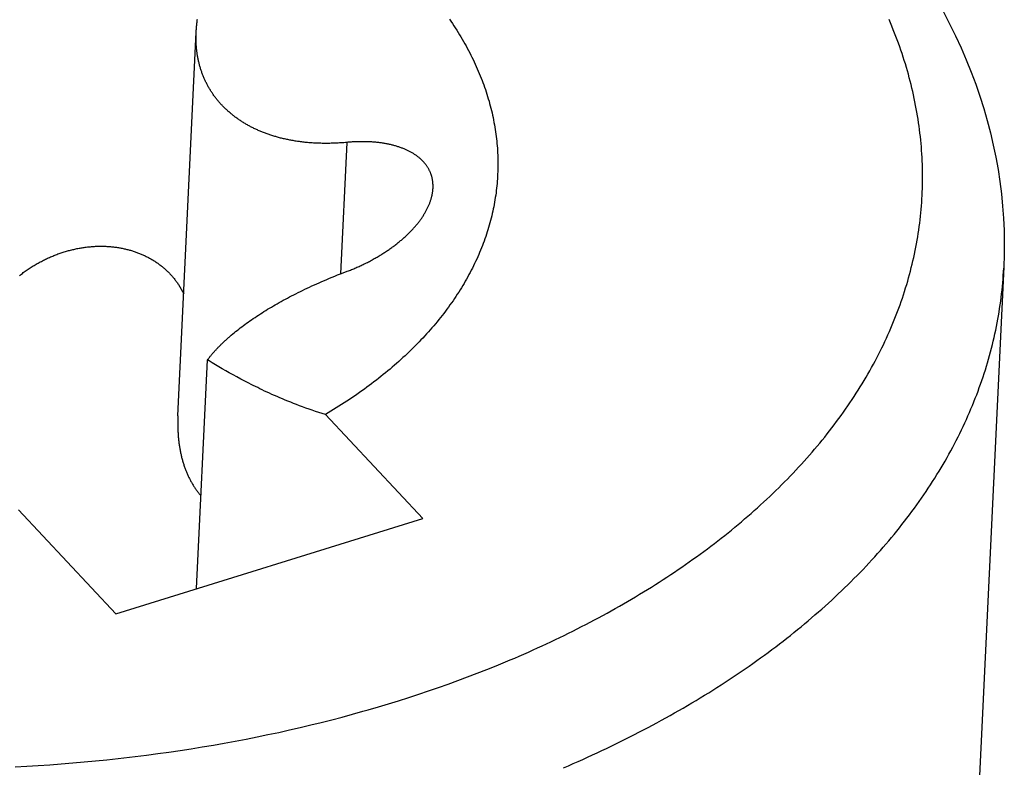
# Model space of a CAD drawing. Extents: x 0 to 841, y 0 to 594.
# Tile 71 of 121: x 766.033 to 766.381, y 138.423 to 138.687. Entities that reach past the tile are written whole.
import ezdxf

# ---------------------------------------------------------------- set-up
doc = ezdxf.new("R2010")
doc.units = 0
doc.header["$LTSCALE"] = 46.255
doc.layers.add('DATUM_AXIS', color=7, linetype='CONTINUOUS')

msp = doc.modelspace()

# ---------------------------------------------------------------- linework, layer by layer
at = {"layer": 'DATUM_AXIS', "color": 7, "linetype": 'CONTINUOUS'}
for p, q in [((766.089, 138.54744), (766.09544, 138.68291)), ((766.1486, 138.64399), (766.14639, 138.59759)), ((766.14537, 138.59719), (766.14636, 138.59757)), ((766.14636, 138.59757), (766.14736, 138.59796)), ((766.14736, 138.59796), (766.14876, 138.59849)), ((766.38049, 138.60007), (766.3698, 138.37512)), ((766.13715, 138.5937), (766.13801, 138.59409)), ((766.13801, 138.59409), (766.13888, 138.59448)), ((766.13888, 138.59448), (766.13977, 138.59486)), ((766.13977, 138.59486), (766.14067, 138.59525)), ((766.14067, 138.59525), (766.14158, 138.59564)), ((766.14158, 138.59564), (766.14251, 138.59602)), ((766.14251, 138.59602), (766.14345, 138.59641)), ((766.14345, 138.59641), (766.1444, 138.5968)), ((766.1444, 138.5968), (766.14537, 138.59719)), ((766.08915, 138.59384), (766.09104, 138.5905)), ((766.12989, 138.59021), (766.13065, 138.5906)), ((766.13065, 138.5906), (766.13143, 138.59099)), ((766.13143, 138.59099), (766.13222, 138.59138)), ((766.13222, 138.59138), (766.13301, 138.59177)), ((766.13301, 138.59177), (766.13382, 138.59215)), ((766.13382, 138.59215), (766.13464, 138.59254)), ((766.13464, 138.59254), (766.13546, 138.59293)), ((766.13546, 138.59293), (766.1363, 138.59332)), ((766.1363, 138.59332), (766.13715, 138.5937)), ((766.12336, 138.58667), (766.12406, 138.58707)), ((766.12406, 138.58707), (766.12476, 138.58747)), ((766.12476, 138.58747), (766.12547, 138.58786)), ((766.12547, 138.58786), (766.12618, 138.58825)), ((766.12618, 138.58825), (766.12691, 138.58865)), ((766.12691, 138.58865), (766.12764, 138.58904)), ((766.12764, 138.58904), (766.12838, 138.58943)), ((766.12838, 138.58943), (766.12913, 138.58982)), ((766.12913, 138.58982), (766.12989, 138.59021)), ((766.11808, 138.58346), (766.11871, 138.58387)), ((766.11871, 138.58387), (766.11936, 138.58427)), ((766.11936, 138.58427), (766.12001, 138.58467)), ((766.12001, 138.58467), (766.12066, 138.58508)), ((766.12066, 138.58508), (766.12133, 138.58548)), ((766.12133, 138.58548), (766.122, 138.58588)), ((766.122, 138.58588), (766.12268, 138.58628)), ((766.12268, 138.58628), (766.12336, 138.58667)), ((766.11266, 138.57975), (766.11323, 138.58016)), ((766.11323, 138.58016), (766.11381, 138.58058)), ((766.11381, 138.58058), (766.1144, 138.581)), ((766.1144, 138.581), (766.115, 138.58141)), ((766.115, 138.58141), (766.1156, 138.58182)), ((766.1156, 138.58182), (766.11621, 138.58223)), ((766.11621, 138.58223), (766.11682, 138.58264)), ((766.11682, 138.58264), (766.11745, 138.58305)), ((766.11745, 138.58305), (766.11808, 138.58346)), ((766.10833, 138.57637), (766.10884, 138.57679)), ((766.10884, 138.57679), (766.10936, 138.57722)), ((766.10936, 138.57722), (766.10989, 138.57764)), ((766.10989, 138.57764), (766.11043, 138.57806)), ((766.11043, 138.57806), (766.11098, 138.57849)), ((766.11098, 138.57849), (766.11153, 138.57891)), ((766.11153, 138.57891), (766.11209, 138.57933)), ((766.11209, 138.57933), (766.11266, 138.57975)), ((766.10782, 138.57594), (766.10833, 138.57637)), ((766.0956, 138.48647), (766.09944, 138.56723)), ((766.10225, 138.56552), (766.10111, 138.56621)), ((766.10343, 138.56482), (766.10225, 138.56552)), ((766.10463, 138.56412), (766.10343, 138.56482)), ((766.10587, 138.5634), (766.10463, 138.56412)), ((766.10713, 138.56268), (766.10587, 138.5634)), ((766.10844, 138.56195), (766.10713, 138.56268)), ((766.10978, 138.56122), (766.10844, 138.56195)), ((766.11117, 138.56047), (766.10978, 138.56122)), ((766.11259, 138.55972), (766.11117, 138.56047)), ((766.11406, 138.55896), (766.11259, 138.55972)), ((766.089, 138.54744), (766.08898, 138.54692)), ((766.17545, 138.51127), (766.14112, 138.54795)), ((766.03276, 138.5143), (766.06709, 138.47762)), ((766.06709, 138.47762), (766.17545, 138.51127)), ((766.19797, 138.45791), (766.2013, 138.45925)), ((766.18784, 138.45403), (766.19124, 138.4553)), ((766.19124, 138.4553), (766.19462, 138.45659)), ((766.19462, 138.45659), (766.19797, 138.45791)), ((766.17748, 138.45037), (766.18096, 138.45157)), ((766.18096, 138.45157), (766.18441, 138.45279)), ((766.18441, 138.45279), (766.18784, 138.45403)), ((766.1669, 138.44692), (766.17045, 138.44804)), ((766.17045, 138.44804), (766.17398, 138.44919)), ((766.17398, 138.44919), (766.17748, 138.45037)), ((766.15973, 138.44474), (766.16333, 138.44582)), ((766.16333, 138.44582), (766.1669, 138.44692)), ((766.14329, 138.4402), (766.14698, 138.44116)), ((766.14698, 138.44116), (766.15065, 138.44216)), ((766.15065, 138.44216), (766.1543, 138.44317)), ((766.1321, 138.43745), (766.13585, 138.43834)), ((766.13585, 138.43834), (766.13958, 138.43926)), ((766.13958, 138.43926), (766.14329, 138.4402)), ((766.11309, 138.43339), (766.11693, 138.43415)), ((766.11693, 138.43415), (766.12075, 138.43494)), ((766.12075, 138.43494), (766.12455, 138.43575)), ((766.12455, 138.43575), (766.12834, 138.43659)), ((766.12834, 138.43659), (766.1321, 138.43745)), ((766.09367, 138.42997), (766.09759, 138.4306)), ((766.09759, 138.4306), (766.10149, 138.43126)), ((766.10149, 138.43126), (766.10537, 138.43194)), ((766.10537, 138.43194), (766.10924, 138.43265)), ((766.10924, 138.43265), (766.11309, 138.43339)), ((766.07789, 138.42771), (766.08185, 138.42823)), ((766.08185, 138.42823), (766.08581, 138.42878)), ((766.08581, 138.42878), (766.08975, 138.42936)), ((766.08975, 138.42936), (766.09367, 138.42997)), ((766.03156, 138.42359), (766.03563, 138.42381)), ((766.03563, 138.42381), (766.0397, 138.42405)), ((766.0397, 138.42405), (766.04376, 138.42432)), ((766.04376, 138.42432), (766.04781, 138.42462)), ((766.04781, 138.42462), (766.05185, 138.42494)), ((766.05185, 138.42494), (766.05588, 138.4253)), ((766.05588, 138.4253), (766.05991, 138.42567)), ((766.05991, 138.42567), (766.06392, 138.42608)), ((766.06392, 138.42608), (766.06793, 138.42651)), ((766.06793, 138.42651), (766.07192, 138.42697))]:
    msp.add_line(p, q, dxfattribs=at)
for points in [[(766.35917, 138.69012), (766.36137, 138.68589), (766.36345, 138.68164), (766.36541, 138.67739), (766.36725, 138.67312), (766.36897, 138.66884), (766.37057, 138.66456), (766.37205, 138.66027), (766.37341, 138.65597), (766.37465, 138.65167), (766.37578, 138.64737), (766.37678, 138.64306), (766.37768, 138.63875), (766.37845, 138.63445), (766.37911, 138.63014), (766.37965, 138.62584), (766.38008, 138.62153), (766.38039, 138.61723), (766.38059, 138.61294), (766.38067, 138.60864), (766.38064, 138.60435), (766.38049, 138.60007)], [(766.09544, 138.68291), (766.09545, 138.68322), (766.09547, 138.68357), (766.0955, 138.68392), (766.09552, 138.68427), (766.09555, 138.68462), (766.09558, 138.68498), (766.09562, 138.68533), (766.09566, 138.68569), (766.0957, 138.68605), (766.09574, 138.68641), (766.09579, 138.68678), (766.09584, 138.68715), (766.0959, 138.68751)], [(766.18482, 138.68753), (766.18535, 138.68675), (766.18588, 138.68596), (766.18639, 138.68518), (766.1869, 138.68439), (766.18741, 138.6836), (766.1879, 138.68281), (766.18838, 138.68202), (766.18886, 138.68123), (766.18933, 138.68043), (766.18979, 138.67964), (766.19024, 138.67884), (766.19069, 138.67804), (766.19112, 138.67724), (766.19155, 138.67644), (766.19197, 138.67564), (766.19238, 138.67483), (766.19278, 138.67403), (766.19317, 138.67322), (766.19356, 138.67241), (766.19393, 138.6716), (766.1943, 138.67079), (766.19466, 138.66998), (766.19501, 138.66917), (766.19535, 138.66835), (766.19569, 138.66754), (766.19601, 138.66672), (766.19633, 138.6659), (766.19664, 138.66509), (766.19694, 138.66427), (766.19723, 138.66345), (766.19751, 138.66263), (766.19778, 138.66181), (766.19805, 138.66099), (766.1983, 138.66016), (766.19855, 138.65934), (766.19879, 138.65852), (766.19902, 138.65769), (766.19924, 138.65687), (766.19945, 138.65604), (766.19966, 138.65522), (766.19985, 138.65439), (766.20004, 138.65356), (766.20022, 138.65273), (766.20039, 138.65191), (766.20055, 138.65108), (766.2007, 138.65025), (766.20084, 138.64942), (766.20097, 138.64859), (766.2011, 138.64776), (766.20121, 138.64693), (766.20132, 138.6461), (766.20142, 138.64528), (766.20151, 138.64445), (766.20159, 138.64362), (766.20166, 138.64279), (766.20173, 138.64196), (766.20178, 138.64113), (766.20183, 138.6403), (766.20187, 138.63947), (766.20189, 138.63864), (766.20191, 138.63781), (766.20192, 138.63698), (766.20192, 138.63615), (766.20192, 138.63532), (766.2019, 138.63449), (766.20188, 138.63367), (766.20184, 138.63284), (766.2018, 138.63201), (766.20175, 138.63119), (766.20169, 138.63036), (766.20162, 138.62953), (766.20154, 138.62871), (766.20146, 138.62788), (766.20136, 138.62706), (766.20126, 138.62624), (766.20114, 138.62541), (766.20102, 138.62459), (766.20089, 138.62377), (766.20075, 138.62295), (766.20061, 138.62213), (766.20045, 138.62131), (766.20028, 138.6205), (766.20011, 138.61968), (766.19993, 138.61886), (766.19973, 138.61805), (766.19953, 138.61723), (766.19932, 138.61642), (766.19911, 138.61561), (766.19888, 138.6148), (766.19865, 138.61399), (766.1984, 138.61318), (766.19815, 138.61237), (766.19789, 138.61157)], [(766.34646, 138.66927), (766.34611, 138.67048), (766.34574, 138.6717), (766.34537, 138.67291), (766.34498, 138.67413), (766.34458, 138.67534), (766.34417, 138.67655), (766.34375, 138.67776), (766.34332, 138.67897), (766.34287, 138.68018), (766.34242, 138.68138), (766.34195, 138.68259), (766.34147, 138.68379), (766.34098, 138.685), (766.34048, 138.6862), (766.33997, 138.6874)], [(766.09566, 138.67631), (766.09562, 138.67662), (766.09559, 138.67694), (766.09556, 138.67726), (766.09553, 138.67758), (766.0955, 138.6779), (766.09548, 138.67822), (766.09546, 138.67854), (766.09544, 138.67887), (766.09543, 138.67919), (766.09541, 138.67952), (766.0954, 138.67985), (766.0954, 138.68018), (766.09539, 138.68051), (766.09539, 138.68084), (766.09539, 138.68118), (766.09539, 138.68151), (766.0954, 138.68185), (766.09541, 138.68219), (766.09542, 138.68253), (766.09544, 138.68291)], [(766.1486, 138.64399), (766.14808, 138.64395), (766.14757, 138.6439), (766.14706, 138.64386), (766.14655, 138.64383), (766.14605, 138.6438), (766.14555, 138.64377), (766.14506, 138.64374), (766.14457, 138.64372), (766.14409, 138.6437), (766.14361, 138.64368), (766.14313, 138.64367), (766.14266, 138.64366), (766.14219, 138.64365), (766.14172, 138.64365), (766.14126, 138.64365), (766.1408, 138.64365), (766.14035, 138.64365), (766.1399, 138.64366), (766.13945, 138.64367), (766.139, 138.64368), (766.13856, 138.6437), (766.13812, 138.64371), (766.13769, 138.64373), (766.13726, 138.64376), (766.13683, 138.64378), (766.1364, 138.64381), (766.13598, 138.64384), (766.13556, 138.64387), (766.13515, 138.6439), (766.13473, 138.64394), (766.13432, 138.64398), (766.13392, 138.64402), (766.13351, 138.64406), (766.13311, 138.64411), (766.13271, 138.64416), (766.13231, 138.64421), (766.13192, 138.64426), (766.13153, 138.64431), (766.13114, 138.64437), (766.13075, 138.64443), (766.13037, 138.64449), (766.12999, 138.64455), (766.12961, 138.64462), (766.12923, 138.64469), (766.12885, 138.64475), (766.12848, 138.64483), (766.12811, 138.6449), (766.12774, 138.64497), (766.12738, 138.64505), (766.12702, 138.64513), (766.12666, 138.64521), (766.1263, 138.64529), (766.12594, 138.64538), (766.12558, 138.64546), (766.12523, 138.64555), (766.12488, 138.64564), (766.12453, 138.64574), (766.12419, 138.64583), (766.12384, 138.64593), (766.1235, 138.64603), (766.12316, 138.64613), (766.12282, 138.64623), (766.12248, 138.64633), (766.12215, 138.64644), (766.12182, 138.64655), (766.12148, 138.64666), (766.12116, 138.64677), (766.12083, 138.64688), (766.1205, 138.647), (766.12018, 138.64711), (766.11986, 138.64723), (766.11954, 138.64735), (766.11922, 138.64748), (766.1189, 138.6476), (766.11859, 138.64773), (766.11828, 138.64786), (766.11796, 138.64799), (766.11765, 138.64812), (766.11735, 138.64825), (766.11704, 138.64839), (766.11674, 138.64853), (766.11644, 138.64867), (766.11614, 138.64881), (766.11584, 138.64895), (766.11554, 138.6491), (766.11524, 138.64924), (766.11495, 138.64939), (766.11466, 138.64955), (766.11437, 138.6497), (766.11408, 138.64985), (766.1138, 138.65001), (766.11351, 138.65017), (766.11323, 138.65033), (766.11295, 138.65049), (766.11267, 138.65065), (766.11239, 138.65082), (766.11212, 138.65099), (766.11184, 138.65116), (766.11157, 138.65133), (766.1113, 138.6515), (766.11104, 138.65168), (766.11077, 138.65186), (766.11051, 138.65203), (766.11024, 138.65222), (766.10998, 138.6524), (766.10973, 138.65258), (766.10947, 138.65277), (766.10921, 138.65296), (766.10896, 138.65315), (766.10871, 138.65334), (766.10846, 138.65353), (766.10822, 138.65373), (766.10797, 138.65392), (766.10773, 138.65412), (766.10749, 138.65432), (766.10725, 138.65453), (766.10702, 138.65473), (766.10678, 138.65494), (766.10655, 138.65514), (766.10632, 138.65535), (766.10609, 138.65556), (766.10587, 138.65578), (766.10565, 138.65599), (766.10542, 138.65621), (766.10521, 138.65643), (766.10499, 138.65664), (766.10477, 138.65687), (766.10456, 138.65709), (766.10435, 138.65731), (766.10414, 138.65754), (766.10394, 138.65777), (766.10374, 138.65799), (766.10354, 138.65823), (766.10334, 138.65846), (766.10314, 138.65869), (766.10295, 138.65893), (766.10276, 138.65916), (766.10257, 138.6594), (766.10238, 138.65964), (766.1022, 138.65988), (766.10201, 138.66012), (766.10183, 138.66037), (766.10166, 138.66061), (766.10148, 138.66086), (766.10131, 138.66111), (766.10114, 138.66136), (766.10097, 138.66161), (766.10081, 138.66186), (766.10065, 138.66211), (766.10049, 138.66237), (766.10033, 138.66262), (766.10017, 138.66288), (766.10002, 138.66314), (766.09987, 138.6634), (766.09972, 138.66366), (766.09958, 138.66392), (766.09943, 138.66419), (766.09929, 138.66445), (766.09915, 138.66472), (766.09902, 138.66498), (766.09889, 138.66525), (766.09876, 138.66552), (766.09863, 138.66579), (766.0985, 138.66606), (766.09838, 138.66634), (766.09826, 138.66661), (766.09814, 138.66689), (766.09802, 138.66716), (766.09791, 138.66744), (766.0978, 138.66772), (766.09769, 138.668), (766.09758, 138.66828), (766.09748, 138.66856), (766.09738, 138.66885), (766.09728, 138.66913), (766.09719, 138.66942), (766.09709, 138.6697), (766.097, 138.66999), (766.09691, 138.67028), (766.09683, 138.67057), (766.09674, 138.67086), (766.09666, 138.67116), (766.09658, 138.67145), (766.09651, 138.67174), (766.09643, 138.67204), (766.09636, 138.67234), (766.09629, 138.67264), (766.09623, 138.67293), (766.09616, 138.67324), (766.0961, 138.67354), (766.09604, 138.67384), (766.09598, 138.67414), (766.09593, 138.67445), (766.09588, 138.67476), (766.09583, 138.67507), (766.09578, 138.67537), (766.09574, 138.67569), (766.0957, 138.676), (766.09566, 138.67631)], [(766.2013, 138.45925), (766.20295, 138.45992), (766.2046, 138.46061), (766.20623, 138.46129), (766.20787, 138.46199), (766.20949, 138.46269), (766.21111, 138.46339), (766.21272, 138.4641), (766.21432, 138.46482), (766.21592, 138.46554), (766.21751, 138.46627), (766.21909, 138.467), (766.22066, 138.46774), (766.22223, 138.46849), (766.22379, 138.46924), (766.22534, 138.46999), (766.22688, 138.47075), (766.22842, 138.47152), (766.22995, 138.47229), (766.23147, 138.47306), (766.23299, 138.47384), (766.23449, 138.47463), (766.23599, 138.47542), (766.23748, 138.47622), (766.23896, 138.47702), (766.24044, 138.47783), (766.2419, 138.47864), (766.24336, 138.47946), (766.24481, 138.48028), (766.24626, 138.48111), (766.24769, 138.48194), (766.24912, 138.48278), (766.25053, 138.48362), (766.25194, 138.48447), (766.25334, 138.48532), (766.25474, 138.48618), (766.25612, 138.48704), (766.2575, 138.4879), (766.25887, 138.48878), (766.26022, 138.48965), (766.26157, 138.49053), (766.26292, 138.49142), (766.26425, 138.49231), (766.26557, 138.4932), (766.26689, 138.4941), (766.26819, 138.49501), (766.26949, 138.49592), (766.27078, 138.49683), (766.27206, 138.49775), (766.27333, 138.49867), (766.27459, 138.4996), (766.27585, 138.50053), (766.27709, 138.50147), (766.27833, 138.50241), (766.27955, 138.50335), (766.28077, 138.5043), (766.28197, 138.50525), (766.28317, 138.50621), (766.28436, 138.50717), (766.28554, 138.50814), (766.28671, 138.50911), (766.28787, 138.51008), (766.28902, 138.51106), (766.29016, 138.51204), (766.29129, 138.51303), (766.29242, 138.51402), (766.29353, 138.51502), (766.29463, 138.51601), (766.29573, 138.51702), (766.29681, 138.51802), (766.29788, 138.51903), (766.29895, 138.52005), (766.3, 138.52106), (766.30105, 138.52209), (766.30208, 138.52311), (766.30311, 138.52414), (766.30412, 138.52517), (766.30513, 138.52621), (766.30612, 138.52725), (766.30711, 138.52829), (766.30808, 138.52934), (766.30905, 138.53039), (766.31, 138.53144), (766.31095, 138.5325), (766.31188, 138.53356), (766.3128, 138.53463), (766.31372, 138.5357), (766.31462, 138.53677), (766.31552, 138.53784), (766.3164, 138.53892), (766.31727, 138.54), (766.31813, 138.54108), (766.31899, 138.54217), (766.31983, 138.54326), (766.32066, 138.54435), (766.32148, 138.54545), (766.32229, 138.54655), (766.32309, 138.54765), (766.32388, 138.54876), (766.32466, 138.54987), (766.32543, 138.55098), (766.32618, 138.55209), (766.32693, 138.55321), (766.32767, 138.55433), (766.32839, 138.55545), (766.32911, 138.55658), (766.32981, 138.5577), (766.3305, 138.55883), (766.33119, 138.55997), (766.33186, 138.5611), (766.33252, 138.56224), (766.33317, 138.56338), (766.33381, 138.56452), (766.33444, 138.56567), (766.33505, 138.56682), (766.33566, 138.56797), (766.33626, 138.56912), (766.33684, 138.57028), (766.33741, 138.57143), (766.33798, 138.57259), (766.33853, 138.57375), (766.33907, 138.57492), (766.3396, 138.57608), (766.34012, 138.57725), (766.34063, 138.57842), (766.34112, 138.57959), (766.34161, 138.58077), (766.34208, 138.58194), (766.34254, 138.58312), (766.343, 138.5843), (766.34344, 138.58548), (766.34387, 138.58666), (766.34429, 138.58785), (766.34469, 138.58904), (766.34509, 138.59022), (766.34547, 138.59141), (766.34585, 138.59261), (766.34621, 138.5938), (766.34656, 138.59499), (766.3469, 138.59619), (766.34723, 138.59739), (766.34755, 138.59859), (766.34785, 138.59979), (766.34815, 138.60099), (766.34843, 138.60219), (766.3487, 138.6034), (766.34896, 138.6046), (766.34921, 138.60581), (766.34945, 138.60702), (766.34968, 138.60823), (766.34989, 138.60944), (766.35009, 138.61065), (766.35029, 138.61186), (766.35047, 138.61307), (766.35064, 138.61429), (766.3508, 138.6155), (766.35094, 138.61672), (766.35108, 138.61793), (766.3512, 138.61915), (766.35132, 138.62037), (766.35142, 138.62159), (766.35151, 138.62281), (766.35158, 138.62403), (766.35165, 138.62525), (766.35171, 138.62647), (766.35175, 138.62769), (766.35178, 138.62891), (766.35181, 138.63014), (766.35182, 138.63136), (766.35181, 138.63258), (766.3518, 138.63381), (766.35178, 138.63503), (766.35174, 138.63625), (766.35169, 138.63748), (766.35163, 138.6387), (766.35156, 138.63993), (766.35148, 138.64115), (766.35139, 138.64238), (766.35128, 138.6436), (766.35117, 138.64483), (766.35104, 138.64605), (766.3509, 138.64728), (766.35075, 138.6485), (766.35059, 138.64973), (766.35042, 138.65095), (766.35023, 138.65218), (766.35004, 138.6534), (766.34983, 138.65462), (766.34961, 138.65585), (766.34938, 138.65707), (766.34914, 138.65829), (766.34889, 138.65951), (766.34863, 138.66073), (766.34835, 138.66196), (766.34806, 138.66318), (766.34777, 138.66439), (766.34746, 138.66561), (766.34714, 138.66683), (766.34681, 138.66805), (766.34646, 138.66927)], [(766.17903, 138.62784), (766.17904, 138.628), (766.17904, 138.62822), (766.17905, 138.62844), (766.17905, 138.62866), (766.17904, 138.62888), (766.17903, 138.62909), (766.17902, 138.62931), (766.17901, 138.62952), (766.17899, 138.62974), (766.17897, 138.62995), (766.17894, 138.63016), (766.17892, 138.63037), (766.17888, 138.63058), (766.17885, 138.63079), (766.17881, 138.631), (766.17877, 138.63121), (766.17872, 138.63141), (766.17867, 138.63162), (766.17862, 138.63182), (766.17856, 138.63202), (766.1785, 138.63223), (766.17844, 138.63243), (766.17838, 138.63263), (766.17831, 138.63282), (766.17823, 138.63302), (766.17816, 138.63322), (766.17808, 138.63341), (766.17799, 138.6336), (766.1779, 138.6338), (766.17781, 138.63399), (766.17772, 138.63418), (766.17762, 138.63437), (766.17752, 138.63455), (766.17742, 138.63474), (766.17731, 138.63492), (766.1772, 138.63511), (766.17709, 138.63529), (766.17697, 138.63547), (766.17685, 138.63565), (766.17672, 138.63582), (766.17659, 138.636), (766.17646, 138.63618), (766.17633, 138.63635), (766.17619, 138.63652), (766.17605, 138.63669), (766.17591, 138.63686), (766.17576, 138.63703), (766.17561, 138.63719), (766.17545, 138.63736), (766.17529, 138.63752), (766.17513, 138.63768), (766.17497, 138.63784), (766.1748, 138.638), (766.17463, 138.63816), (766.17445, 138.63831), (766.17428, 138.63846), (766.1741, 138.63862), (766.17391, 138.63877), (766.17372, 138.63891), (766.17353, 138.63906), (766.17334, 138.6392), (766.17314, 138.63935), (766.17294, 138.63949), (766.17274, 138.63963), (766.17253, 138.63977), (766.17232, 138.6399), (766.17211, 138.64004), (766.17189, 138.64017), (766.17167, 138.6403), (766.17145, 138.64043), (766.17122, 138.64055), (766.171, 138.64068), (766.17076, 138.6408), (766.17053, 138.64092), (766.17029, 138.64104), (766.17005, 138.64116), (766.16981, 138.64127), (766.16956, 138.64139), (766.16931, 138.6415), (766.16906, 138.64161), (766.1688, 138.64171), (766.16854, 138.64182), (766.16828, 138.64192), (766.16802, 138.64202), (766.16775, 138.64212), (766.16748, 138.64222), (766.16721, 138.64231), (766.16693, 138.6424), (766.16665, 138.64249), (766.16637, 138.64258), (766.16609, 138.64267), (766.1658, 138.64275), (766.16551, 138.64283), (766.16522, 138.64291), (766.16492, 138.64299), (766.16463, 138.64307), (766.16433, 138.64314), (766.16402, 138.64321), (766.16372, 138.64328), (766.16341, 138.64335), (766.1631, 138.64341), (766.16279, 138.64347), (766.16247, 138.64353), (766.16215, 138.64359), (766.16183, 138.64364), (766.16151, 138.6437), (766.16119, 138.64375), (766.16086, 138.64379), (766.16053, 138.64384), (766.1602, 138.64388), (766.15986, 138.64392), (766.15953, 138.64396), (766.15919, 138.644), (766.15885, 138.64403), (766.15851, 138.64406), (766.15816, 138.64409), (766.15782, 138.64412), (766.15747, 138.64414), (766.15712, 138.64417), (766.15677, 138.64418), (766.15641, 138.6442), (766.15606, 138.64422), (766.1557, 138.64423), (766.15534, 138.64424), (766.15498, 138.64425), (766.15461, 138.64425), (766.15425, 138.64425), (766.15388, 138.64425), (766.15351, 138.64425), (766.15314, 138.64424), (766.15277, 138.64424), (766.1524, 138.64423), (766.15203, 138.64422), (766.15165, 138.6442), (766.15127, 138.64418), (766.15089, 138.64416), (766.15051, 138.64414), (766.15013, 138.64412), (766.14975, 138.64409), (766.14937, 138.64406), (766.14898, 138.64403), (766.1486, 138.64399)], [(766.14876, 138.59849), (766.14915, 138.59864), (766.14953, 138.59879), (766.14991, 138.59895), (766.15029, 138.5991), (766.15067, 138.59926), (766.15105, 138.59942), (766.15143, 138.59958), (766.15181, 138.59974), (766.15218, 138.5999), (766.15255, 138.60007), (766.15293, 138.60024), (766.1533, 138.60041), (766.15367, 138.60058), (766.15403, 138.60075), (766.1544, 138.60093), (766.15476, 138.6011), (766.15513, 138.60128), (766.15549, 138.60146), (766.15585, 138.60164), (766.1562, 138.60183), (766.15656, 138.60201), (766.15691, 138.6022), (766.15726, 138.60238), (766.15761, 138.60257), (766.15796, 138.60276), (766.15831, 138.60296), (766.15865, 138.60315), (766.15899, 138.60335), (766.15933, 138.60354), (766.15967, 138.60374), (766.16, 138.60394), (766.16033, 138.60414), (766.16067, 138.60434), (766.16099, 138.60455), (766.16132, 138.60475), (766.16164, 138.60496), (766.16196, 138.60517), (766.16228, 138.60537), (766.1626, 138.60558), (766.16291, 138.60579), (766.16323, 138.60601), (766.16354, 138.60622), (766.16384, 138.60643), (766.16415, 138.60665), (766.16445, 138.60687), (766.16475, 138.60708), (766.16504, 138.6073), (766.16534, 138.60752), (766.16563, 138.60774), (766.16592, 138.60796), (766.1662, 138.60818), (766.16648, 138.60841), (766.16676, 138.60863), (766.16704, 138.60885), (766.16732, 138.60908), (766.16759, 138.60931), (766.16786, 138.60953), (766.16812, 138.60976), (766.16839, 138.60999), (766.16865, 138.61022), (766.1689, 138.61045), (766.16916, 138.61068), (766.16941, 138.61091), (766.16966, 138.61114), (766.1699, 138.61137), (766.17015, 138.6116), (766.17039, 138.61184), (766.17062, 138.61207), (766.17086, 138.61231), (766.17109, 138.61254), (766.17131, 138.61277), (766.17154, 138.61301), (766.17176, 138.61325), (766.17198, 138.61348), (766.17219, 138.61372), (766.1724, 138.61396), (766.17261, 138.61419), (766.17282, 138.61443), (766.17302, 138.61467), (766.17322, 138.61491), (766.17342, 138.61514), (766.17361, 138.61538), (766.1738, 138.61562), (766.17398, 138.61586), (766.17417, 138.6161), (766.17435, 138.61634), (766.17452, 138.61658), (766.1747, 138.61681), (766.17487, 138.61705), (766.17503, 138.61729), (766.17519, 138.61753), (766.17535, 138.61777), (766.17551, 138.61801), (766.17566, 138.61825), (766.17581, 138.61849), (766.17596, 138.61873), (766.1761, 138.61897), (766.17624, 138.6192), (766.17638, 138.61944), (766.17651, 138.61968), (766.17664, 138.61992), (766.17677, 138.62016), (766.17689, 138.6204), (766.17701, 138.62063), (766.17713, 138.62087), (766.17724, 138.62111), (766.17735, 138.62134), (766.17746, 138.62158), (766.17756, 138.62182), (766.17766, 138.62205), (766.17776, 138.62229), (766.17785, 138.62252), (766.17794, 138.62276), (766.17802, 138.62299), (766.17811, 138.62322), (766.17818, 138.62346), (766.17826, 138.62369), (766.17833, 138.62392), (766.1784, 138.62416), (766.17847, 138.62439), (766.17853, 138.62462), (766.17859, 138.62485), (766.17864, 138.62508), (766.17869, 138.62531), (766.17874, 138.62553), (766.17878, 138.62576), (766.17882, 138.62599), (766.17886, 138.62622), (766.1789, 138.62644), (766.17893, 138.62667), (766.17895, 138.62689), (766.17898, 138.62711), (766.179, 138.62734), (766.17901, 138.62756), (766.17903, 138.62778), (766.17903, 138.62784)], [(766.19789, 138.61157), (766.19762, 138.61076), (766.19734, 138.60996), (766.19705, 138.60916), (766.19676, 138.60836), (766.19645, 138.60756), (766.19614, 138.60676), (766.19582, 138.60596), (766.19549, 138.60517), (766.19515, 138.60438), (766.1948, 138.60358), (766.19444, 138.60279), (766.19408, 138.602), (766.19371, 138.60122), (766.19332, 138.60043), (766.19293, 138.59965), (766.19254, 138.59887), (766.19213, 138.59809), (766.19171, 138.59731), (766.19129, 138.59653), (766.19086, 138.59576), (766.19042, 138.59498), (766.18997, 138.59421), (766.18951, 138.59345), (766.18905, 138.59268), (766.18857, 138.59191), (766.18809, 138.59115), (766.1876, 138.59039), (766.1871, 138.58963), (766.18659, 138.58888), (766.18608, 138.58812), (766.18556, 138.58737), (766.18502, 138.58662), (766.18449, 138.58587), (766.18394, 138.58513), (766.18338, 138.58439), (766.18282, 138.58364), (766.18225, 138.58291), (766.18167, 138.58217), (766.18108, 138.58144), (766.18048, 138.58071), (766.17988, 138.57998), (766.17927, 138.57925), (766.17865, 138.57853), (766.17802, 138.57781), (766.17738, 138.57709), (766.17674, 138.57638), (766.17609, 138.57566), (766.17543, 138.57495), (766.17476, 138.57425), (766.17409, 138.57354), (766.17341, 138.57284), (766.17272, 138.57214), (766.17202, 138.57145), (766.17132, 138.57075), (766.1706, 138.57006), (766.16988, 138.56938), (766.16915, 138.56869), (766.16842, 138.56801), (766.16768, 138.56733), (766.16693, 138.56666), (766.16617, 138.56599), (766.1654, 138.56532), (766.16463, 138.56465), (766.16385, 138.56399), (766.16307, 138.56333), (766.16227, 138.56267), (766.16147, 138.56202), (766.16066, 138.56137), (766.15985, 138.56072), (766.15902, 138.56008), (766.15819, 138.55944), (766.15736, 138.5588), (766.15651, 138.55817), (766.15566, 138.55754), (766.1548, 138.55691), (766.15394, 138.55629), (766.15307, 138.55567), (766.15219, 138.55506), (766.1513, 138.55444), (766.15041, 138.55383), (766.14951, 138.55323), (766.1486, 138.55263), (766.14769, 138.55203), (766.14112, 138.54795)], [(766.03306, 138.59699), (766.0334, 138.59725), (766.03374, 138.59751), (766.03408, 138.59777), (766.03442, 138.59802), (766.03476, 138.59827), (766.0351, 138.59852), (766.03545, 138.59876), (766.0358, 138.599), (766.03615, 138.59924), (766.03649, 138.59947), (766.03685, 138.5997), (766.0372, 138.59993), (766.03755, 138.60015), (766.03791, 138.60037), (766.03826, 138.60059), (766.03862, 138.6008), (766.03898, 138.60101), (766.03933, 138.60121), (766.03969, 138.60142), (766.04005, 138.60161), (766.04042, 138.60181), (766.04078, 138.602), (766.04114, 138.60219), (766.0415, 138.60238), (766.04187, 138.60256), (766.04223, 138.60274), (766.0426, 138.60291), (766.04297, 138.60308), (766.04333, 138.60325), (766.0437, 138.60341), (766.04407, 138.60357), (766.04444, 138.60373), (766.04481, 138.60389), (766.04517, 138.60404), (766.04554, 138.60418), (766.04591, 138.60433), (766.04628, 138.60447), (766.04666, 138.60461), (766.04703, 138.60474), (766.0474, 138.60487), (766.04777, 138.605), (766.04814, 138.60512), (766.04851, 138.60524), (766.04888, 138.60536), (766.04926, 138.60547), (766.04963, 138.60558), (766.05, 138.60569), (766.05037, 138.60579), (766.05074, 138.60589), (766.05111, 138.60599), (766.05149, 138.60608), (766.05186, 138.60617), (766.05223, 138.60625), (766.0526, 138.60634), (766.05297, 138.60642), (766.05334, 138.60649), (766.05371, 138.60657), (766.05408, 138.60664), (766.05445, 138.6067), (766.05482, 138.60677), (766.05519, 138.60683), (766.05556, 138.60688), (766.05592, 138.60694), (766.05629, 138.60699), (766.05666, 138.60703), (766.05702, 138.60708), (766.05739, 138.60712), (766.05775, 138.60715), (766.05812, 138.60719), (766.05848, 138.60722), (766.05885, 138.60725), (766.05921, 138.60727), (766.05957, 138.60729), (766.05993, 138.60731), (766.06029, 138.60732), (766.06065, 138.60734), (766.06101, 138.60734), (766.06137, 138.60735), (766.06173, 138.60735), (766.06208, 138.60735), (766.06244, 138.60735), (766.06279, 138.60734), (766.06315, 138.60733), (766.0635, 138.60731), (766.06385, 138.6073), (766.0642, 138.60728), (766.06455, 138.60726), (766.0649, 138.60723), (766.06525, 138.6072), (766.06559, 138.60717), (766.06594, 138.60713), (766.06628, 138.6071), (766.06663, 138.60706), (766.06697, 138.60701), (766.06731, 138.60696), (766.06765, 138.60691), (766.06799, 138.60686), (766.06833, 138.6068), (766.06866, 138.60675), (766.069, 138.60668), (766.06933, 138.60662), (766.06966, 138.60655), (766.06999, 138.60648), (766.07032, 138.60641), (766.07065, 138.60633), (766.07098, 138.60625), (766.0713, 138.60617), (766.07162, 138.60608), (766.07195, 138.60599), (766.07227, 138.6059), (766.07259, 138.60581), (766.0729, 138.60571), (766.07322, 138.60561), (766.07353, 138.60551), (766.07385, 138.6054), (766.07416, 138.60529), (766.07447, 138.60518), (766.07477, 138.60507), (766.07508, 138.60495), (766.07539, 138.60483), (766.07569, 138.60471), (766.07599, 138.60458), (766.07629, 138.60445), (766.07659, 138.60432), (766.07688, 138.60419), (766.07718, 138.60405), (766.07747, 138.60391), (766.07776, 138.60377), (766.07805, 138.60363), (766.07833, 138.60348), (766.07862, 138.60333), (766.0789, 138.60317), (766.07918, 138.60302), (766.07946, 138.60286), (766.07974, 138.6027), (766.08001, 138.60253), (766.08029, 138.60237), (766.08056, 138.6022), (766.08083, 138.60203), (766.08109, 138.60185), (766.08136, 138.60167), (766.08162, 138.60149), (766.08188, 138.60131), (766.08214, 138.60113), (766.0824, 138.60094), (766.08265, 138.60075), (766.0829, 138.60055), (766.08315, 138.60036), (766.0834, 138.60016), (766.08364, 138.59996), (766.08389, 138.59975), (766.08413, 138.59955), (766.08436, 138.59934), (766.0846, 138.59913), (766.08483, 138.59891), (766.08506, 138.5987), (766.08529, 138.59848), (766.08552, 138.59825), (766.08574, 138.59803), (766.08596, 138.5978), (766.08618, 138.59757), (766.0864, 138.59734), (766.08661, 138.59711), (766.08682, 138.59687), (766.08703, 138.59663), (766.08724, 138.59639), (766.08744, 138.59614), (766.08764, 138.5959), (766.08784, 138.59565), (766.08803, 138.5954), (766.08823, 138.59514), (766.08842, 138.59489), (766.0886, 138.59463), (766.08879, 138.59437), (766.08897, 138.5941), (766.08915, 138.59384)], [(766.22507, 138.42321), (766.22679, 138.42396), (766.2285, 138.4247), (766.23021, 138.42546), (766.23191, 138.42622), (766.23361, 138.42698), (766.23529, 138.42775), (766.23697, 138.42853), (766.23864, 138.42931), (766.2403, 138.4301), (766.24196, 138.43089), (766.2436, 138.43169), (766.24524, 138.4325), (766.24687, 138.43331), (766.2485, 138.43413), (766.25011, 138.43495), (766.25172, 138.43577), (766.25332, 138.43661), (766.25491, 138.43744), (766.2565, 138.43829), (766.25807, 138.43914), (766.25964, 138.43999), (766.2612, 138.44085), (766.26275, 138.44171), (766.26429, 138.44258), (766.26582, 138.44346), (766.26735, 138.44434), (766.26886, 138.44522), (766.27037, 138.44611), (766.27187, 138.44701), (766.27336, 138.44791), (766.27484, 138.44882), (766.27632, 138.44973), (766.27778, 138.45064), (766.27924, 138.45157), (766.28068, 138.45249), (766.28212, 138.45342), (766.28355, 138.45436), (766.28497, 138.4553), (766.28638, 138.45624), (766.28778, 138.4572), (766.28917, 138.45815), (766.29056, 138.45911), (766.29193, 138.46008), (766.2933, 138.46105), (766.29465, 138.46202), (766.296, 138.463), (766.29734, 138.46398), (766.29866, 138.46497), (766.29998, 138.46596), (766.30129, 138.46696), (766.30259, 138.46796), (766.30388, 138.46897), (766.30516, 138.46998), (766.30643, 138.471), (766.30769, 138.47202), (766.30894, 138.47304), (766.31018, 138.47407), (766.31141, 138.4751), (766.31263, 138.47614), (766.31384, 138.47718), (766.31505, 138.47823), (766.31624, 138.47927), (766.31742, 138.48033), (766.31859, 138.48139), (766.31975, 138.48245), (766.3209, 138.48352), (766.32205, 138.48459), (766.32318, 138.48566), (766.3243, 138.48674), (766.32541, 138.48782), (766.32651, 138.48891), (766.3276, 138.49), (766.32868, 138.49109), (766.32975, 138.49219), (766.33081, 138.49329), (766.33186, 138.49439), (766.3329, 138.4955), (766.33393, 138.49661), (766.33494, 138.49773), (766.33595, 138.49885), (766.33695, 138.49997), (766.33793, 138.5011), (766.33891, 138.50223), (766.33987, 138.50336), (766.34083, 138.5045), (766.34177, 138.50564), (766.3427, 138.50679), (766.34362, 138.50793), (766.34453, 138.50908), (766.34543, 138.51024), (766.34632, 138.5114), (766.3472, 138.51256), (766.34807, 138.51372), (766.34893, 138.51489), (766.34977, 138.51606), (766.35061, 138.51723), (766.35143, 138.5184), (766.35224, 138.51958), (766.35305, 138.52077), (766.35384, 138.52195), (766.35462, 138.52314), (766.35538, 138.52433), (766.35614, 138.52552), (766.35689, 138.52672), (766.35762, 138.52792), (766.35835, 138.52912), (766.35906, 138.53032), (766.35976, 138.53153), (766.36045, 138.53274), (766.36113, 138.53395), (766.36179, 138.53516), (766.36245, 138.53638), (766.3631, 138.5376), (766.36373, 138.53882), (766.36435, 138.54005), (766.36496, 138.54127), (766.36556, 138.5425), (766.36615, 138.54373), (766.36672, 138.54497), (766.36729, 138.5462), (766.36784, 138.54744), (766.36838, 138.54868), (766.36891, 138.54992), (766.36943, 138.55117), (766.36994, 138.55241), (766.37043, 138.55366), (766.37092, 138.55491), (766.37139, 138.55616), (766.37185, 138.55742), (766.3723, 138.55867), (766.37274, 138.55993), (766.37316, 138.56119), (766.37358, 138.56245), (766.37398, 138.56371), (766.37437, 138.56498), (766.37475, 138.56624), (766.37512, 138.56751), (766.37547, 138.56878), (766.37582, 138.57005), (766.37615, 138.57132), (766.37647, 138.5726), (766.37678, 138.57387), (766.37707, 138.57515), (766.37736, 138.57643), (766.37763, 138.5777), (766.37789, 138.57898), (766.37814, 138.58026), (766.37838, 138.58155), (766.37861, 138.58283), (766.37882, 138.58412), (766.37902, 138.5854), (766.37921, 138.58669), (766.37939, 138.58797), (766.37956, 138.58926), (766.37971, 138.59055), (766.37986, 138.59184), (766.37999, 138.59313), (766.38011, 138.59443), (766.38022, 138.59572), (766.38031, 138.59701), (766.38039, 138.5983), (766.38047, 138.5996)], [(766.09944, 138.56723), (766.0996, 138.56744), (766.09976, 138.56765), (766.09992, 138.56785), (766.10008, 138.56806), (766.10025, 138.56827), (766.10041, 138.56848), (766.10058, 138.56869), (766.10076, 138.5689), (766.10093, 138.56911), (766.10111, 138.56933), (766.10129, 138.56954), (766.10148, 138.56975), (766.10166, 138.56996), (766.10185, 138.57017), (766.10204, 138.57038), (766.10223, 138.5706), (766.10243, 138.57081), (766.10263, 138.57102), (766.10283, 138.57124), (766.10303, 138.57145), (766.10324, 138.57166), (766.10344, 138.57188), (766.10365, 138.57209), (766.10387, 138.5723), (766.10408, 138.57252), (766.1043, 138.57273), (766.10452, 138.57295), (766.10474, 138.57316), (766.10496, 138.57337), (766.10519, 138.57359), (766.10542, 138.5738), (766.10565, 138.57402), (766.10588, 138.57423), (766.10612, 138.57444), (766.10635, 138.57466), (766.10659, 138.57487), (766.10683, 138.57509), (766.10708, 138.5753), (766.10732, 138.57551), (766.10757, 138.57573), (766.10782, 138.57594)], [(766.10111, 138.56621), (766.09999, 138.56689), (766.09944, 138.56723)], [(766.14112, 138.54795), (766.13994, 138.5483), (766.13876, 138.54867), (766.13758, 138.54905), (766.13641, 138.54944), (766.13526, 138.54984), (766.13412, 138.55024), (766.13301, 138.55064), (766.13193, 138.55104), (766.13086, 138.55144), (766.12982, 138.55184), (766.1288, 138.55225), (766.1278, 138.55265), (766.12682, 138.55305), (766.12585, 138.55345), (766.12491, 138.55385), (766.12398, 138.55426), (766.12307, 138.55466), (766.12218, 138.55505), (766.12131, 138.55545), (766.12044, 138.55585), (766.1196, 138.55624), (766.11877, 138.55664), (766.11795, 138.55703), (766.11715, 138.55742), (766.11635, 138.55781), (766.11558, 138.55819), (766.11481, 138.55858), (766.11406, 138.55896)], [(766.08898, 138.54692), (766.08896, 138.54652), (766.08895, 138.54611), (766.08894, 138.54571), (766.08894, 138.54532), (766.08893, 138.54492), (766.08893, 138.54453), (766.08893, 138.54414), (766.08894, 138.54375), (766.08895, 138.54337), (766.08896, 138.54298), (766.08897, 138.5426), (766.08898, 138.54223), (766.089, 138.54185), (766.08902, 138.54148), (766.08904, 138.5411), (766.08907, 138.54074), (766.0891, 138.54037), (766.08913, 138.54), (766.08916, 138.53964), (766.0892, 138.53928), (766.08923, 138.53892), (766.08927, 138.53857), (766.08931, 138.53821), (766.08936, 138.53786), (766.08941, 138.53751), (766.08946, 138.53716), (766.08951, 138.53682), (766.08956, 138.53647), (766.08962, 138.53613), (766.08968, 138.53579), (766.08974, 138.53545), (766.0898, 138.53512), (766.08987, 138.53478), (766.08994, 138.53445), (766.09001, 138.53412), (766.09008, 138.5338), (766.09015, 138.53347), (766.09023, 138.53315), (766.09031, 138.53282), (766.09039, 138.5325), (766.09048, 138.53219), (766.09056, 138.53187), (766.09065, 138.53156), (766.09074, 138.53124), (766.09083, 138.53093), (766.09093, 138.53063), (766.09103, 138.53032), (766.09113, 138.53001), (766.09123, 138.52971), (766.09133, 138.52941), (766.09144, 138.52911), (766.09155, 138.52882), (766.09166, 138.52852), (766.09177, 138.52823), (766.09188, 138.52794), (766.092, 138.52765), (766.09212, 138.52736), (766.09224, 138.52708), (766.09237, 138.52679), (766.09249, 138.52651), (766.09262, 138.52623), (766.09275, 138.52596), (766.09288, 138.52568), (766.09302, 138.52541), (766.09316, 138.52514), (766.0933, 138.52487), (766.09344, 138.5246), (766.09358, 138.52434), (766.09373, 138.52407), (766.09387, 138.52381), (766.09402, 138.52355), (766.09418, 138.5233), (766.09433, 138.52304), (766.09449, 138.52279), (766.09465, 138.52254), (766.09481, 138.52229), (766.09497, 138.52204), (766.09513, 138.5218), (766.0953, 138.52155), (766.09547, 138.52131), (766.09564, 138.52108), (766.09581, 138.52084), (766.09599, 138.52061), (766.09617, 138.52037), (766.09635, 138.52014), (766.09653, 138.51992), (766.09671, 138.51969), (766.0969, 138.51947), (766.09709, 138.51925), (766.09716, 138.51917)], [(766.1543, 138.44317), (766.15612, 138.44369), (766.15973, 138.44474)], [(766.07192, 138.42697), (766.07391, 138.42721), (766.07789, 138.42771)]]:
    msp.add_lwpolyline(points, dxfattribs=at)

doc.saveas('drawing.dxf')
